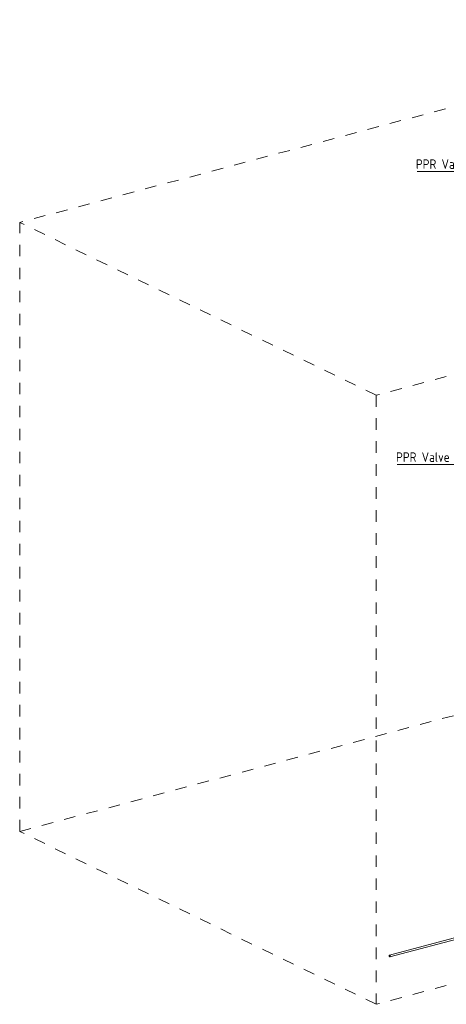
# Model space of a CAD drawing. Header units: millimetres. Extents: x 37081 to 77972, y -4495 to 22354.
# Tile 1 of 109: x 37081 to 42641, y -4495 to 8341. Entities that reach past the tile are written whole.
import ezdxf

# ---------------------------------------------------------------- set-up
doc = ezdxf.new("R2010")
doc.units = ezdxf.units.MM
doc.linetypes.add('ADSK_Скрыто', pattern=[300, 150, -150])
for name, color, linetype, lineweight in [('G-____-____-SYMB', 111, 'ADSK_Скрыто', 20), ('P-PIPE-____-IDEN', 2, 'Continuous', 20), ('P-PIPE-____-OTLN', 3, 'Continuous', 20)]:
    doc.layers.add(name, color=color, linetype=linetype, lineweight=lineweight)
doc.styles.add('GOST Common_1', font='GOST_Common.ttf', dxfattribs={"width": 0.9, "height": 125})

# ---------------------------------------------------------------- blocks, each defined once
blk = doc.blocks.new('ADSK_M_Арматура трубопроводов - ADSK_Наименование_Диаметр условный_40-1644324-_3D_ копия 2')
at = {"layer": 'P-PIPE-____-IDEN'}
blk.add_line((50083, 436), (52083, 436), dxfattribs=at)

msp = doc.modelspace()

# ---------------------------------------------------------------- linework, layer by layer
at = {"layer": 'G-____-____-SYMB'}
for p, q in [((46977, 8341), (37081, 5698)), ((51625, 6088), (41728, 3445)), ((37081, -2242), (37081, 5698)), ((41728, 3445), (37081, 5698)), ((41728, 3445), (41728, -4495)), ((37081, -2242), (46977, 401)), ((51625, -1852), (41728, -4495)), ((41728, -4495), (37081, -2242))]:
    msp.add_line(p, q, dxfattribs=at)
at = {"layer": 'P-PIPE-____-OTLN', "color": 150}
for p, q in [((47707, -2302), (41899, -3853)), ((41906, -3877), (47714, -2326))]:
    msp.add_line(p, q, dxfattribs=at)
for points in [[(41902, -3854, 0), (41901, -3853, 0), (41899, -3853, 0), (41897, -3854, 0), (41896, -3856, 0), (41895, -3859, 0), (41895, -3862, 0)], [(41895, -3862, 0), (41895, -3865, 0), (41896, -3868, 0), (41897, -3871, 0), (41899, -3874, 0), (41901, -3876, 0), (41902, -3877, 0)], [(41910, -3869, 0), (41910, -3866, 0), (41909, -3863, 0), (41908, -3860, 0), (41906, -3857, 0), (41904, -3855, 0), (41902, -3854, 0)], [(41902, -3877, 0), (41904, -3877, 0), (41906, -3877, 0), (41908, -3876, 0), (41909, -3874, 0), (41910, -3872, 0), (41910, -3869, 0)]]:
    msp.add_polyline3d(points, dxfattribs=at)

# ---------------------------------------------------------------- block references
at = {"layer": 'P-PIPE-____-IDEN'}
for p in [(-7824, 5926), (-8083, 2106)]:
    msp.add_blockref('ADSK_M_Арматура трубопроводов - ADSK_Наименование_Диаметр условный_40-1644324-_3D_ копия 2', p, dxfattribs=at)

# ---------------------------------------------------------------- texts
at = {"layer": 'P-PIPE-____-IDEN', "lineweight": 9, "char_height": 125, "width": 2445.95, "attachment_point": 1, "style": 'GOST Common_1'}
for insert in [(42245, 6521), (41986, 2701)]:
    msp.add_mtext('PPR Valve with chrome handle', dxfattribs=dict(at, insert=insert))

doc.saveas('drawing.dxf')
